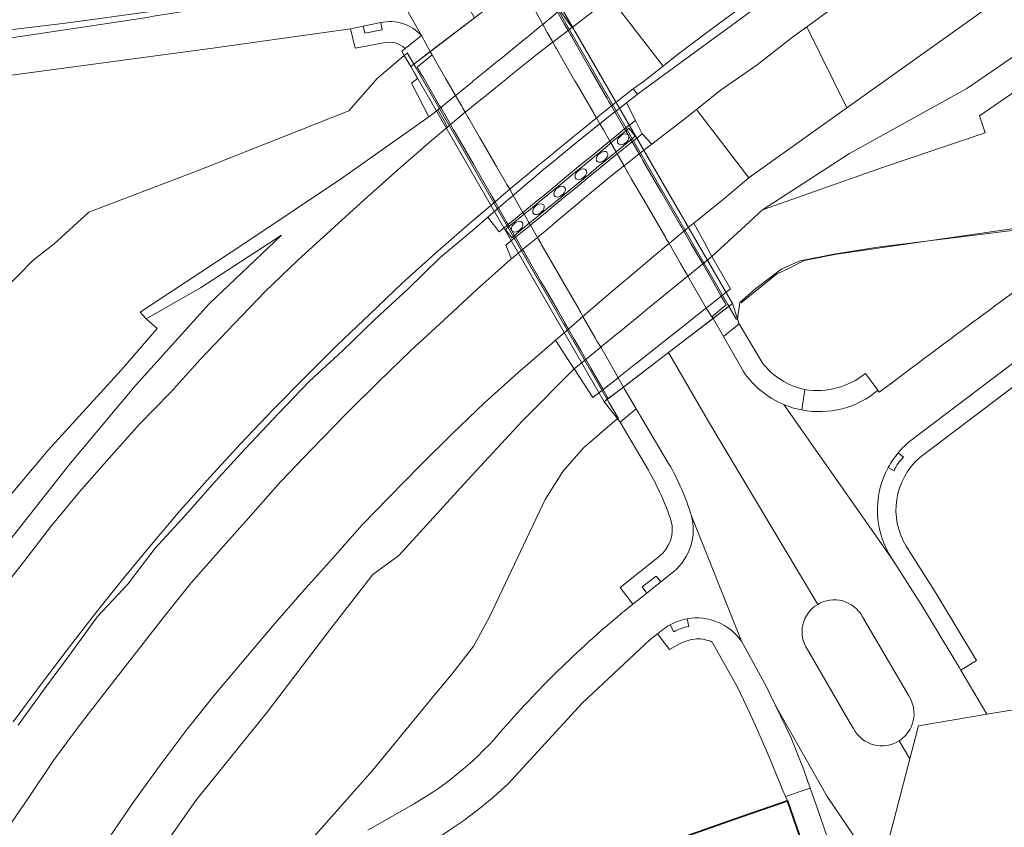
# Model space of a CAD drawing. Header units: metres. Extents: x 197700 to 204338, y 317132 to 325229.
# Tile 99 of 256: x 199415 to 199503, y 317562 to 317634. Entities that reach past the tile are written whole.
import ezdxf

# ---------------------------------------------------------------- set-up
doc = ezdxf.new("R2010")
doc.units = ezdxf.units.M
for name, color, linetype, lineweight in [('B-WE-FV-GELEIDING_WILDRASTER-G', 80, 'Continuous', 18), ('B-WE-IE-TERREINAFSCHEIDING_KUNSTMATIG_HEKWERK-G', 20, 'IE-TERREINAFSCHEIDING-KUNSTMATIG', 18), ('B-WE-KW-KUNSTWERK_DEK-GV', 170, 'Continuous', 18), ('B-WE-KW-KUNSTWERK_PIJLER-GV', 170, 'Continuous', 18), ('B-WE-KW-KUNSTWERK_SLOOF-GV', 170, 'Continuous', 18), ('B-WE-OB-STREKDAM-GV', 7, 'Continuous', 18), ('B-WE-OG-BEBOUWING-GV', 7, 'Continuous', 35), ('B-WE-OG-TERREIN_CULTUURSCHEIDING-GV', 7, 'Continuous', 18), ('B-WE-OG-TERREIN_ERF-GV', 7, 'Continuous', 18), ('B-WE-OG-WATER_GREPPEL-GV', 160, 'Continuous', 18), ('B-WE-OG-WEG-GV', 7, 'Continuous', 18), ('B-WE-VH-ONVERHARD-GV', 252, 'Continuous', 18), ('B-WE-VH-VERHARDING_ASFALT-GV', 252, 'Continuous', 18), ('B-WE-VH-VERHARDING_BETON-GV', 252, 'Continuous', 18), ('B-WE-VH-VERHARDING_GRASBETONSTEEN-GV', 70, 'Continuous', 18), ('B-WE-VH-VERHARDING_OPEN-GV', 252, 'Continuous', 18), ('B-WE-VH-VERHARDING_TEGEL-GV', 252, 'Continuous', 18)]:
    doc.layers.add(name, color=color, linetype=linetype, lineweight=lineweight)
doc.linetypes.add('IE-TERREINAFSCHEIDING-KUNSTMATIG', pattern='A,4,[82,NLCS.SHX,S=0.75,R=90,X=0,Y=0],4,-2', length=10)

msp = doc.modelspace()

# ---------------------------------------------------------------- linework, layer by layer
at = {"layer": 'B-WE-FV-GELEIDING_WILDRASTER-G'}
msp.add_lwpolyline([(199571.055, 317657.413), (199555.525, 317648.974), (199540.825, 317639.876), (199526.027, 317630.358), (199505.161, 317616.087), (199487.698, 317613.561), (199484.806, 317613.001), (199483.529, 317612.355), (199482.342, 317611.784), (199479.206, 317609.224)], dxfattribs=at)
at = {"layer": 'B-WE-IE-TERREINAFSCHEIDING_KUNSTMATIG_HEKWERK-G'}
for points in [[(199575.67, 317659.636), (199568.48, 317656.402), (199560.896, 317651.994), (199555.353, 317648.866), (199550.347, 317646.025), (199542.534, 317640.952), (199535.562, 317636.434), (199528.695, 317631.981), (199517.944, 317624.84), (199505.272, 317615.912), (199491.385, 317614.191), (199487.454, 317613.559), (199484.468, 317612.956), (199482.826, 317612.263), (199480.512, 317610.497), (199479.083, 317609.251), (199478.874, 317607.788)], [(199460.876, 317638.823), (199478.02, 317609.087)], [(199426.812, 317635.203), (199418.988, 317634.157), (199403.852, 317632.33), (199400.375, 317631.209), (199386.62, 317629.837)], [(199449.424, 317631.478), (199449.176, 317631.267)], [(199450.236, 317630.142), (199449.442, 317631.516)], [(199449.176, 317631.267), (199446.76, 317629.212), (199444.24, 317626.322), (199430.802, 317621.019), (199421.058, 317617.312), (199417.965, 317614.472)], [(199467.423, 317600.381), (199450.236, 317630.142)], [(199361.423, 317520.877), (199363.654, 317527.068), (199366.743, 317535.006), (199370.537, 317543.234), (199377.315, 317557.279), (199382.063, 317565.995), (199384.966, 317571.442), (199388.005, 317576.661), (199391.328, 317581.793), (199393.064, 317584.205), (199396.647, 317589.36), (199398.465, 317591.928), (199402.057, 317596.468), (199413.392, 317610.269), (199416.113, 317613.027), (199417.965, 317614.472)], [(199478.02, 317609.087), (199478.795, 317607.743)], [(199478.874, 317607.788), (199478.866, 317607.733)], [(199468.263, 317598.926), (199467.423, 317600.381)], [(199468.133, 317598.876), (199465.142, 317596.316), (199463.295, 317594.214), (199461.723, 317591.692), (199456.791, 317581.299), (199455.381, 317578.654), (199453.451, 317576.168)], [(199453.451, 317576.168), (199451.94, 317574.375)], [(199451.94, 317574.375), (199446.354, 317567.559), (199440.394, 317560.852), (199436.422, 317556.518), (199433.783, 317553.32), (199431.562, 317549.566), (199430.206, 317547.095), (199428.176, 317541.042), (199426.808, 317534.018), (199426.125, 317531.75), (199424.408, 317527.617), (199419.197, 317517.156), (199414.43, 317506.707), (199412.685, 317502.346), (199411.3, 317501.357)]]:
    msp.add_lwpolyline(points, dxfattribs=at)
at = {"layer": 'B-WE-KW-KUNSTWERK_DEK-GV'}
msp.add_lwpolyline([(199467.005, 317600.419), (199478.437, 317609.178), (199461.171, 317639.027), (199449.749, 317630.276)], close=True, dxfattribs=at)
at = {"layer": 'B-WE-KW-KUNSTWERK_PIJLER-GV'}
for points in [[(199468.713, 317624.244), (199468.547, 317624.159), (199468.419, 317624.06), (199468.326, 317623.966), (199468.247, 317623.862), (199468.189, 317623.702), (199468.174, 317623.572), (199468.19, 317623.477), (199468.263, 317623.381), (199468.374, 317623.328), (199468.482, 317623.307), (199468.602, 317623.33), (199468.73, 317623.376), (199468.878, 317623.468), (199469.002, 317623.578), (199469.095, 317623.69), (199469.159, 317623.812), (199469.197, 317623.932), (199469.204, 317624.016), (199469.191, 317624.079), (199469.186, 317624.1), (199469.12, 317624.201), (199469.032, 317624.255), (199468.894, 317624.279)], [(199466.995, 317621.912), (199467.119, 317622.022), (199467.211, 317622.134), (199467.276, 317622.257), (199467.314, 317622.377), (199467.321, 317622.461), (199467.303, 317622.545), (199467.24, 317622.643), (199467.149, 317622.7), (199467.011, 317622.724), (199466.829, 317622.688), (199466.664, 317622.603), (199466.535, 317622.504), (199466.443, 317622.411), (199466.364, 317622.306), (199466.306, 317622.147), (199466.291, 317622.016), (199466.307, 317621.921), (199466.38, 317621.826), (199466.49, 317621.772), (199466.599, 317621.751), (199466.719, 317621.774), (199466.846, 317621.82)], [(199464.475, 317620.754), (199464.417, 317620.594), (199464.403, 317620.464), (199464.418, 317620.369), (199464.491, 317620.273), (199464.602, 317620.22), (199464.71, 317620.199), (199464.831, 317620.222), (199464.958, 317620.268), (199465.106, 317620.36), (199465.23, 317620.47), (199465.323, 317620.582), (199465.388, 317620.704), (199465.425, 317620.824), (199465.433, 317620.908), (199465.415, 317620.992), (199465.351, 317621.091), (199465.261, 317621.147), (199465.123, 317621.171), (199464.941, 317621.136), (199464.776, 317621.051), (199464.647, 317620.952), (199464.554, 317620.858)], [(199463.067, 317618.717), (199463.216, 317618.809), (199463.34, 317618.919), (199463.432, 317619.031), (199463.497, 317619.153), (199463.535, 317619.273), (199463.542, 317619.357), (199463.524, 317619.442), (199463.461, 317619.54), (199463.37, 317619.596), (199463.232, 317619.62), (199463.05, 317619.585), (199462.885, 317619.5), (199462.756, 317619.401), (199462.664, 317619.307), (199462.585, 317619.203), (199462.527, 317619.044), (199462.512, 317618.913), (199462.528, 317618.818), (199462.601, 317618.723), (199462.711, 317618.669), (199462.82, 317618.648), (199462.94, 317618.671)], [(199460.695, 317617.639), (199460.637, 317617.48), (199460.622, 317617.349), (199460.638, 317617.254), (199460.711, 317617.159), (199460.822, 317617.105), (199460.93, 317617.084), (199461.05, 317617.107), (199461.178, 317617.153), (199461.326, 317617.245), (199461.45, 317617.355), (199461.543, 317617.467), (199461.607, 317617.59), (199461.645, 317617.71), (199461.653, 317617.794), (199461.635, 317617.878), (199461.571, 317617.976), (199461.481, 317618.033), (199461.342, 317618.057), (199461.161, 317618.021), (199460.996, 317617.936), (199460.867, 317617.837), (199460.774, 317617.744)], [(199459.094, 317616.372), (199458.965, 317616.273), (199458.872, 317616.179), (199458.793, 317616.074), (199458.735, 317615.915), (199458.721, 317615.785), (199458.736, 317615.69), (199458.809, 317615.594), (199458.92, 317615.541), (199459.028, 317615.52), (199459.149, 317615.543), (199459.276, 317615.588), (199459.424, 317615.68), (199459.548, 317615.79), (199459.641, 317615.903), (199459.706, 317616.025), (199459.743, 317616.145), (199459.751, 317616.229), (199459.733, 317616.313), (199459.669, 317616.412), (199459.579, 317616.468), (199459.441, 317616.492), (199459.259, 317616.457)]]:
    msp.add_lwpolyline(points, close=True, dxfattribs=at)
at = {"layer": 'B-WE-KW-KUNSTWERK_SLOOF-GV'}
for points in [[(199462.554, 317619.338), (199461.411, 317618.394), (199461.372, 317618.362), (199460.241, 317617.428), (199459.928, 317617.175), (199459.856, 317617.117), (199458.53, 317616.045), (199458.188, 317615.768), (199458.75, 317615.019), (199459.001, 317615.226), (199460.318, 317616.315), (199460.391, 317616.375), (199460.953, 317616.84), (199461.835, 317617.562), (199461.874, 317617.594), (199463.274, 317618.741), (199464.052, 317619.38), (199464.337, 317619.614), (199465.592, 317620.645), (199466.531, 317621.42), (199466.571, 317621.454), (199467.905, 317622.556), (199467.995, 317622.629), (199468.056, 317622.679), (199469.378, 317623.759), (199469.758, 317624.07), (199469.199, 317624.796), (199468.912, 317624.558), (199467.599, 317623.474), (199467.534, 317623.421), (199467.195, 317623.141), (199466.115, 317622.248), (199466.075, 317622.215), (199464.883, 317621.23), (199463.877, 317620.412), (199463.591, 317620.18)], [(199468.547, 317624.159), (199468.713, 317624.244), (199468.894, 317624.279), (199469.032, 317624.255), (199469.12, 317624.201), (199469.186, 317624.1), (199469.191, 317624.079), (199469.204, 317624.016), (199469.197, 317623.932), (199469.159, 317623.812), (199469.095, 317623.69), (199469.002, 317623.578), (199468.878, 317623.468), (199468.73, 317623.376), (199468.602, 317623.33), (199468.482, 317623.307), (199468.374, 317623.328), (199468.263, 317623.381), (199468.19, 317623.477), (199468.174, 317623.572), (199468.189, 317623.702), (199468.247, 317623.862), (199468.326, 317623.966), (199468.419, 317624.06)], [(199467.119, 317622.022), (199466.995, 317621.912), (199466.846, 317621.82), (199466.719, 317621.774), (199466.599, 317621.751), (199466.49, 317621.772), (199466.38, 317621.826), (199466.307, 317621.921), (199466.291, 317622.016), (199466.306, 317622.147), (199466.364, 317622.306), (199466.443, 317622.411), (199466.535, 317622.504), (199466.664, 317622.603), (199466.829, 317622.688), (199467.011, 317622.724), (199467.149, 317622.7), (199467.24, 317622.643), (199467.303, 317622.545), (199467.321, 317622.461), (199467.314, 317622.377), (199467.276, 317622.257), (199467.211, 317622.134)], [(199464.417, 317620.594), (199464.475, 317620.754), (199464.554, 317620.858), (199464.647, 317620.952), (199464.776, 317621.051), (199464.941, 317621.136), (199465.123, 317621.171), (199465.261, 317621.147), (199465.351, 317621.091), (199465.415, 317620.992), (199465.433, 317620.908), (199465.425, 317620.824), (199465.388, 317620.704), (199465.323, 317620.582), (199465.23, 317620.47), (199465.106, 317620.36), (199464.958, 317620.268), (199464.831, 317620.222), (199464.71, 317620.199), (199464.602, 317620.22), (199464.491, 317620.273), (199464.418, 317620.369), (199464.403, 317620.464)], [(199463.216, 317618.809), (199463.067, 317618.717), (199462.94, 317618.671), (199462.82, 317618.648), (199462.711, 317618.669), (199462.601, 317618.723), (199462.528, 317618.818), (199462.512, 317618.913), (199462.527, 317619.044), (199462.585, 317619.203), (199462.664, 317619.307), (199462.756, 317619.401), (199462.885, 317619.5), (199463.05, 317619.585), (199463.232, 317619.62), (199463.37, 317619.596), (199463.461, 317619.54), (199463.524, 317619.442), (199463.542, 317619.357), (199463.535, 317619.273), (199463.497, 317619.153), (199463.432, 317619.031), (199463.34, 317618.919)], [(199460.637, 317617.48), (199460.695, 317617.639), (199460.774, 317617.744), (199460.867, 317617.837), (199460.996, 317617.936), (199461.161, 317618.021), (199461.342, 317618.057), (199461.481, 317618.033), (199461.571, 317617.976), (199461.635, 317617.878), (199461.653, 317617.794), (199461.645, 317617.71), (199461.607, 317617.59), (199461.543, 317617.467), (199461.45, 317617.355), (199461.326, 317617.245), (199461.178, 317617.153), (199461.05, 317617.107), (199460.93, 317617.084), (199460.822, 317617.105), (199460.711, 317617.159), (199460.638, 317617.254), (199460.622, 317617.349)], [(199458.965, 317616.273), (199459.094, 317616.372), (199459.259, 317616.457), (199459.441, 317616.492), (199459.579, 317616.468), (199459.669, 317616.412), (199459.733, 317616.313), (199459.751, 317616.229), (199459.743, 317616.145), (199459.706, 317616.025), (199459.641, 317615.903), (199459.548, 317615.79), (199459.424, 317615.68), (199459.276, 317615.588), (199459.149, 317615.543), (199459.028, 317615.52), (199458.92, 317615.541), (199458.809, 317615.594), (199458.736, 317615.69), (199458.721, 317615.785), (199458.735, 317615.915), (199458.793, 317616.074), (199458.872, 317616.179)]]:
    msp.add_lwpolyline(points, close=True, dxfattribs=at)
at = {"layer": 'B-WE-OB-STREKDAM-GV'}
msp.add_lwpolyline([(199455.422, 317634.623), (199451.493, 317631.612), (199449.749, 317630.276), (199450.361, 317629.217), (199449.827, 317628.793), (199451.376, 317625.79), (199451.831, 317626.143), (199452.182, 317626.429), (199452.422, 317626.625), (199453.747, 317627.705), (199453.818, 317627.763), (199454.156, 317628.038), (199455.262, 317628.931), (199455.301, 317628.963), (199456.49, 317629.923), (199457.494, 317630.746), (199457.781, 317630.981), (199458.81, 317631.825), (199459.995, 317632.789), (199460.034, 317632.821), (199461.138, 317633.718), (199461.433, 317633.962), (199461.513, 317634.028), (199462.832, 317635.117)], dxfattribs=at)
msp.add_lwpolyline([(199478.255, 317610.475), (199476.59, 317613.369), (199475.774, 317612.702), (199474.448, 317611.618), (199474.369, 317611.553), (199472.929, 317610.375), (199472.89, 317610.343), (199470.711, 317608.562), (199470.427, 317608.33), (199468.258, 317606.557), (199468.219, 317606.524), (199466.754, 317605.327), (199466.681, 317605.267), (199465.361, 317604.188), (199464.318, 317603.335), (199465.985, 317600.779), (199466.897, 317601.5), (199468.234, 317602.557), (199468.303, 317602.611), (199469.798, 317603.792), (199469.837, 317603.824), (199472.027, 317605.554), (199472.319, 317605.785), (199474.513, 317607.519), (199474.553, 317607.55), (199476.006, 317608.698), (199476.08, 317608.757), (199477.429, 317609.823), (199478.244, 317610.466)], close=True, dxfattribs=at)
at = {"layer": 'B-WE-OG-BEBOUWING-GV'}
msp.add_lwpolyline([(199475.916, 317547.502), (199487.959, 317551.492), (199483.324, 317564.871), (199478.599, 317563.234), (199463.266, 317557.83), (199464.243, 317554.508), (199470.041, 317556.369), (199470.801, 317554.328), (199469.544, 317553.908), (199470.473, 317551.059), (199443.834, 317541.996), (199445.469, 317537.276), (199469.857, 317545.543), (199475.887, 317547.587)], close=True, dxfattribs=at)
at = {"layer": 'B-WE-OG-TERREIN_CULTUURSCHEIDING-GV'}
for points in [[(199575.67, 317659.636), (199568.48, 317656.402), (199560.896, 317651.994), (199555.353, 317648.866), (199550.347, 317646.025), (199542.534, 317640.952), (199535.562, 317636.434), (199528.695, 317631.981), (199517.944, 317624.84), (199505.272, 317615.912), (199491.385, 317614.191), (199487.454, 317613.559), (199484.468, 317612.956), (199482.826, 317612.263), (199480.512, 317610.497), (199479.083, 317609.251), (199478.874, 317607.788), (199479.012, 317607.349), (199481.077, 317603.906)], [(199447.325, 317632.379), (199444.806, 317631.917), (199444.386, 317633.648), (199432.321, 317631.945), (199402.637, 317627.97), (199393.315, 317626.703), (199381.559, 317624.814), (199363.434, 317621.332), (199360.716, 317620.687)], [(199377.315, 317557.279), (199382.063, 317565.995), (199384.966, 317571.442), (199388.005, 317576.661), (199391.328, 317581.793), (199393.064, 317584.205), (199396.647, 317589.36), (199398.465, 317591.928), (199402.057, 317596.468), (199413.392, 317610.269), (199416.113, 317613.027), (199417.965, 317614.472), (199421.058, 317617.312), (199430.802, 317621.019), (199444.24, 317626.322), (199446.76, 317629.212), (199449.176, 317631.267), (199449.144, 317631.322), (199448.958, 317631.644), (199449.265, 317631.891)], [(199490.286, 317602.929), (199491.391, 317601.433), (199491.51, 317601.272), (199492.488, 317601.994)], [(199470.931, 317594.305), (199468.411, 317598.603), (199468.213, 317598.877), (199468.181, 317598.917), (199468.133, 317598.876), (199465.142, 317596.316), (199463.295, 317594.214), (199461.723, 317591.692), (199456.791, 317581.299), (199455.381, 317578.654), (199453.451, 317576.168), (199451.94, 317574.375), (199446.354, 317567.559), (199440.394, 317560.852)], [(199468.887, 317581.837), (199469.559, 317582.375), (199468.43, 317583.866), (199471.911, 317586.665)], [(199473.754, 317578.87), (199472.809, 317578.332), (199471.732, 317579.734), (199471.084, 317579.242), (199465.038, 317573.548), (199458.417, 317566.351)], [(199478.873, 317574.986), (199476.621, 317578.996)], [(199478.599, 317563.234), (199483.324, 317564.871), (199483.158, 317565.233), (199482.908, 317565.78)], [(199445.929, 317562.246), (199450.062, 317564.602)], [(199433.087, 317539.349), (199431.686, 317532.621), (199434.831, 317533.683), (199445.469, 317537.276), (199443.834, 317541.996), (199441.05, 317550.032), (199463.266, 317557.83), (199478.599, 317563.234)]]:
    msp.add_lwpolyline(points, dxfattribs=at)
for points in [[(199449.265, 317631.891, 0.258486), (199447.325, 317632.379)], [(199492.488, 317601.994, -0.002826), (199508.225, 317613.675)], [(199481.077, 317603.906, 0.182612), (199484.882, 317601.507)], [(199484.882, 317601.507, 0.209917), (199490.286, 317602.929)], [(199472.961, 317589.782, 0.051899), (199470.931, 317594.305)], [(199471.911, 317586.665, 0.298913), (199472.961, 317589.782)], [(199457.975, 317571.247, -0.042325), (199468.887, 317581.837)], [(199475.23, 317579.293, 0.085438), (199473.754, 317578.87)], [(199476.621, 317578.996, 0.119961), (199475.23, 317579.293)], [(199482.908, 317565.78, 0.018822), (199478.873, 317574.986)], [(199450.062, 317564.602, 0.087518), (199457.975, 317571.247)], [(199458.417, 317566.351, -0.063016), (199450.159, 317560.405)]]:
    msp.add_lwpolyline(points, format="xyb", dxfattribs=at)
at = {"layer": 'B-WE-OG-TERREIN_ERF-GV'}
for points in [[(199399.691, 317630.664), (199426.261, 317634.664)], [(199533.972, 317624.843), (199495.124, 317595.442)], [(199493.913, 317587.539), (199496.593, 317583.334), (199500.182, 317577.372), (199498.776, 317576.511), (199501.103, 317572.565), (199503.66, 317573), (199514.52, 317573.397), (199531.063, 317574.256), (199552.999, 317575.664), (199570.882, 317577.652), (199582.444, 317578.768), (199631.063, 317584.228), (199641.315, 317586.829), (199675.307, 317585.828), (199682.48, 317585.586), (199689.511, 317586.126), (199709.303, 317587.705), (199724.359, 317597.075), (199737.748, 317600.463), (199755.789, 317610.527), (199760.405, 317615.854), (199766.811, 317621.238)]]:
    msp.add_lwpolyline(points, dxfattribs=at)
msp.add_lwpolyline([(199495.124, 317595.442, 0.367009), (199493.913, 317587.539)], format="xyb", dxfattribs=at)
msp.add_lwpolyline([(199475.188, 317516.848), (199481.317, 317519.215), (199481.43, 317519.68), (199488.69, 317547.401), (199488.821, 317547.903), (199490.028, 317552.509), (199485.931, 317564.322), (199485.363, 317565.975), (199483.158, 317565.233), (199483.324, 317564.871), (199487.959, 317551.492), (199488.446, 317550.088), (199487.87, 317549.888), (199488.564, 317547.885), (199487.694, 317545.996), (199485.851, 317545.358), (199486.045, 317544.801), (199486.284, 317544.103), (199483.06, 317543), (199484.516, 317538.878), (199473.442, 317534.966), (199472.091, 317538.954), (199463.889, 317536.151)], close=True, dxfattribs=at)
at = {"layer": 'B-WE-OG-WATER_GREPPEL-GV'}
for points in [[(199574.456, 317673.514), (199564.418, 317668.208), (199554.266, 317662.906), (199543.072, 317656.477), (199533.441, 317650.779), (199524.879, 317645.583), (199515.299, 317639.497), (199504.865, 317632.129), (199499.301, 317628.311), (199488.857, 317622.533), (199481.104, 317617.509), (199491.872, 317621.326), (199500.947, 317624.368), (199500.43, 317625.877), (199506.139, 317629.796), (199516.839, 317637.231), (199526.088, 317643.148), (199534.406, 317648.166), (199544.191, 317654.194), (199555.358, 317660.554), (199565.091, 317665.821), (199565.177, 317665.849), (199565.413, 317665.924), (199575.588, 317670.999)], [(199395.566, 317561.599), (199400.443, 317569.002), (199406.525, 317578.157), (199412.567, 317586.284), (199419.29, 317594.772), (199425.236, 317601.849), (199431.781, 317609.14), (199438.232, 317615.242), (199431.008, 317610.56), (199426.176, 317607.81), (199427.149, 317606.927), (199423.937, 317603.243), (199417.448, 317596.092), (199410.56, 317587.923), (199404.392, 317579.758), (199397.806, 317570.202), (199397.623, 317569.937), (199393.296, 317563.133), (199387.289, 317552.883)]]:
    msp.add_lwpolyline(points, dxfattribs=at)
at = {"layer": 'B-WE-OG-WEG-GV'}
msp.add_lwpolyline([(199412.744, 317582.991), (199415.231, 317586.125), (199417.678, 317589.289), (199420.244, 317592.38), (199422.884, 317595.385), (199425.541, 317598.376), (199428.334, 317601.253), (199431.028, 317604.21), (199434.005, 317607.353), (199436.78, 317610.239), (199439.665, 317613.01), (199442.626, 317615.702), (199445.605, 317618.4), (199448.591, 317621.065), (199451.612, 317623.688), (199453.035, 317624.883), (199452.731, 317625.433), (199452.182, 317626.429), (199451.831, 317626.143), (199451.376, 317625.79), (199443.596, 317620.312), (199435.162, 317614.671), (199425.646, 317608.39), (199426.176, 317607.81), (199431.008, 317610.56), (199438.232, 317615.242), (199431.781, 317609.14), (199425.236, 317601.849), (199419.29, 317594.772), (199412.567, 317586.284)], dxfattribs=at)
at = {"layer": 'B-WE-VH-ONVERHARD-GV'}
for points in [[(199507.305, 317669.685), (199498.182, 317664.694), (199486.733, 317656.793), (199483.51, 317654.315), (199479.248, 317650.61), (199476.895, 317648.879), (199478.746, 317652.879), (199482.571, 317658.625), (199475.087, 317648.644), (199472.794, 317646.315), (199467.824, 317639.696), (199463.932, 317636.021), (199463.451, 317635.628), (199463.028, 317635.279), (199463.737, 317634.318), (199464.14, 317633.772), (199467.261, 317636.168), (199467.565, 317636.394), (199467.902, 317636.643), (199479.584, 317644.965), (199494.52, 317655.606), (199502.784, 317661.154)], [(199507.086, 317654.471), (199499.196, 317649.199), (199469.959, 317627.814), (199469.796, 317627.66), (199468.988, 317627.043), (199469.77, 317625.473), (199470.365, 317624.288), (199471.245, 317623.374), (199474.206, 317625.637), (199475.215, 317626.446), (199475.36, 317626.562), (199477.339, 317628.148), (199480.617, 317630.445), (199483.774, 317632.902), (199485.061, 317633.83), (199487.026, 317635.247), (199490.261, 317637.601), (199493.581, 317639.833), (199496.783, 317642.233), (199500.197, 317644.342), (199503.533, 317646.549)], [(199510.884, 317642.485), (199488.617, 317626.599), (199479.923, 317620.396), (199479.889, 317620.368), (199477.614, 317618.472), (199474.988, 317616.338), (199475.949, 317614.557), (199476.59, 317613.369), (199481.104, 317617.509), (199488.857, 317622.533), (199499.301, 317628.311), (199504.865, 317632.129)], [(199410.56, 317587.923), (199417.448, 317596.092), (199423.937, 317603.243), (199427.149, 317606.927), (199426.176, 317607.81), (199425.646, 317608.39), (199435.162, 317614.671), (199443.596, 317620.312), (199451.376, 317625.79), (199449.827, 317628.793), (199450.361, 317629.217), (199449.749, 317630.276), (199449.176, 317631.267), (199446.76, 317629.212), (199444.24, 317626.322), (199430.802, 317621.019), (199421.058, 317617.312), (199417.965, 317614.472), (199416.113, 317613.027), (199413.392, 317610.269)], [(199506.139, 317629.796), (199500.43, 317625.877), (199500.947, 317624.368), (199491.872, 317621.326), (199481.104, 317617.509), (199476.59, 317613.369), (199478.255, 317610.475), (199478.244, 317610.466), (199477.429, 317609.823), (199476.08, 317608.757), (199476.006, 317608.698), (199474.553, 317607.55), (199474.513, 317607.519), (199472.319, 317605.785), (199472.027, 317605.554), (199469.837, 317603.824), (199469.798, 317603.792), (199468.303, 317602.611), (199468.234, 317602.557), (199466.897, 317601.5), (199465.985, 317600.779), (199464.318, 317603.335), (199459.671, 317598.685), (199454.84, 317593.472), (199448.701, 317586.723), (199446.391, 317585.034), (199442.634, 317580.226), (199436.968, 317572.767), (199430.607, 317564.879), (199424.886, 317556.746)], [(199413.431, 317561.826), (199415.697, 317565.123), (199417.932, 317568.441), (199420.29, 317571.673), (199422.753, 317574.831), (199427.683, 317581.156), (199430.194, 317584.269), (199432.841, 317587.294), (199435.49, 317590.291), (199438.153, 317593.276), (199440.917, 317596.171), (199444.04, 317599.374), (199446.888, 317602.183), (199449.775, 317604.971), (199452.715, 317607.683), (199455.646, 317610.405), (199458.647, 317613.076), (199458.738, 317613.152), (199458.23, 317614.365), (199458.749, 317614.798), (199459.089, 317615.073), (199460.414, 317616.148), (199460.488, 317616.209), (199461.079, 317616.688), (199461.932, 317617.393), (199461.971, 317617.425), (199463.392, 317618.599), (199464.144, 317619.221), (199464.429, 317619.456), (199465.704, 317620.51), (199466.621, 317621.264), (199466.661, 317621.297), (199468.02, 317622.416), (199468.087, 317622.47), (199468.148, 317622.518), (199469.481, 317623.582), (199470.365, 317624.288), (199469.77, 317625.473), (199469.395, 317625.189), (199468.818, 317624.719), (199467.501, 317623.644), (199467.435, 317623.591), (199467.07, 317623.293), (199466.011, 317622.427), (199465.971, 317622.395), (199464.748, 317621.394), (199463.774, 317620.591), (199463.489, 317620.357), (199462.433, 317619.486), (199461.311, 317618.566), (199461.272, 317618.533), (199460.114, 317617.582), (199459.828, 317617.347), (199459.757, 317617.289), (199458.438, 317616.206), (199457.796, 317615.678), (199457.641, 317615.549), (199456.611, 317616.846), (199455.425, 317615.825), (199452.352, 317613.251), (199449.489, 317610.459), (199446.565, 317607.728), (199443.675, 317604.963), (199440.743, 317602.241), (199437.962, 317599.361), (199435.018, 317596.259), (199432.325, 317593.301), (199429.676, 317590.303), (199426.97, 317587.358), (199424.531, 317584.168), (199421.851, 317581.272), (199419.483, 317578.049), (199417.105, 317574.833), (199414.76, 317571.591)], [(199440.394, 317560.852), (199446.354, 317567.559), (199451.94, 317574.375), (199453.451, 317576.168), (199455.381, 317578.654), (199456.791, 317581.299), (199461.723, 317591.692), (199463.295, 317594.214), (199465.142, 317596.316), (199468.133, 317598.876), (199468.181, 317598.917), (199467.005, 317600.419), (199467.358, 317600.69), (199468.708, 317601.724), (199472.721, 317604.799), (199476.693, 317607.842), (199478.437, 317609.178), (199478.874, 317607.788), (199479.083, 317609.251), (199480.512, 317610.497), (199482.826, 317612.263), (199484.468, 317612.956), (199487.454, 317613.559), (199491.385, 317614.191), (199505.272, 317615.912)], [(199424.886, 317556.746), (199430.607, 317564.879), (199436.968, 317572.767), (199442.634, 317580.226), (199446.391, 317585.034), (199448.701, 317586.723), (199454.84, 317593.472), (199459.671, 317598.685), (199464.318, 317603.335), (199463.854, 317604.048), (199462.651, 317605.898), (199462.317, 317605.609), (199459.285, 317602.999), (199456.333, 317600.319), (199453.447, 317597.549), (199450.603, 317594.736), (199447.795, 317591.887), (199445.429, 317589.442), (199442.785, 317586.439), (199440.097, 317583.477), (199437.467, 317580.462), (199434.896, 317577.432), (199432.33, 317574.36), (199429.839, 317571.23), (199427.423, 317568.041), (199425.08, 317564.797), (199422.837, 317561.52)]]:
    msp.add_lwpolyline(points, dxfattribs=at)
msp.add_lwpolyline([(199461.411, 317618.394), (199462.554, 317619.338), (199463.591, 317620.18), (199463.877, 317620.412), (199464.883, 317621.23), (199466.075, 317622.215), (199466.115, 317622.248), (199467.195, 317623.141), (199467.534, 317623.421), (199467.599, 317623.474), (199468.912, 317624.558), (199469.199, 317624.796), (199469.758, 317624.07), (199469.378, 317623.759), (199468.056, 317622.679), (199467.995, 317622.629), (199467.905, 317622.556), (199466.571, 317621.454), (199466.531, 317621.42), (199465.592, 317620.645), (199464.337, 317619.614), (199464.052, 317619.38), (199463.274, 317618.741), (199461.874, 317617.594), (199461.835, 317617.562), (199460.953, 317616.84), (199460.391, 317616.375), (199460.318, 317616.315), (199459.001, 317615.226), (199458.75, 317615.019), (199458.188, 317615.768), (199458.53, 317616.045), (199459.856, 317617.117), (199459.928, 317617.175), (199460.241, 317617.428), (199461.372, 317618.362)], close=True, dxfattribs=at)
at = {"layer": 'B-WE-VH-VERHARDING_ASFALT-GV'}
for points in [[(199444.088, 317645.947), (199444.365, 317644.202), (199450.699, 317633.045), (199451.493, 317631.612), (199455.422, 317634.623), (199452.741, 317639.368), (199444.2, 317654.823), (199442.816, 317657.774), (199438.705, 317666.515), (199431.381, 317681.433)], [(199506.899, 317654.802), (199499.001, 317649.575), (199496.38, 317647.738), (199493.1, 317645.449), (199489.824, 317643.153), (199486.547, 317640.858), (199483.297, 317638.526), (199482.894, 317638.235), (199480.056, 317636.182), (199476.826, 317633.819), (199473.628, 317631.414), (199472.454, 317630.49), (199472.237, 317630.319), (199470.485, 317628.94), (199469.568, 317628.306), (199469.959, 317627.814), (199499.196, 317649.199), (199507.086, 317654.471)], [(199450.699, 317633.045), (199444.365, 317644.202)], [(199440.643, 317638.757), (199439.758, 317638.634), (199439.997, 317636.86), (199426.84, 317634.757), (199426.261, 317634.664), (199399.691, 317630.664), (199386.018, 317628.737)], [(199455.422, 317634.623), (199451.493, 317631.612), (199451.665, 317631.311), (199452.08, 317630.585), (199452.894, 317629.181), (199453.747, 317627.705), (199454.304, 317626.741), (199454.395, 317626.584), (199454.611, 317626.208), (199454.887, 317625.731), (199454.937, 317625.643), (199455.894, 317623.985), (199456.634, 317622.705), (199457.395, 317621.388), (199458.33, 317619.767), (199458.38, 317619.679), (199458.573, 317619.345), (199458.886, 317618.801), (199458.893, 317618.789), (199459.757, 317617.289), (199459.856, 317617.117), (199460.318, 317616.315), (199460.39, 317616.189), (199460.414, 317616.148), (199461.04, 317615.056), (199461.337, 317614.54), (199461.391, 317614.445), (199461.883, 317613.587), (199463.062, 317611.55), (199463.386, 317610.99), (199464.755, 317608.63), (199464.806, 317608.542), (199464.891, 317608.395), (199465.105, 317608.02), (199466.193, 317606.117), (199466.38, 317605.791), (199466.681, 317605.267), (199467.874, 317603.19), (199468.234, 317602.557), (199468.708, 317601.724), (199472.721, 317604.799), (199476.693, 317607.842), (199476.59, 317607.995), (199476.08, 317608.757), (199474.448, 317611.618), (199474.422, 317611.663), (199473.807, 317612.726), (199472.774, 317614.511), (199472.493, 317614.997), (199472.445, 317615.081), (199470.764, 317617.985), (199469.413, 317620.318), (199469.112, 317620.843), (199469.056, 317620.941), (199468.77, 317621.437), (199468.148, 317622.518), (199468.056, 317622.679), (199467.599, 317623.474), (199467.501, 317623.644), (199466.921, 317624.653), (199466.608, 317625.189), (199466.311, 317625.699), (199466.107, 317626.048), (199466.059, 317626.131), (199464.401, 317628.972), (199464.39, 317628.991), (199462.718, 317631.919), (199462.665, 317632.013), (199462.412, 317632.456), (199462.086, 317633.027), (199461.922, 317633.314), (199461.513, 317634.028), (199459.493, 317637.742)], [(199467.261, 317636.168), (199464.14, 317633.772), (199464.076, 317633.723), (199463.771, 317633.491), (199462.412, 317632.456), (199462.342, 317632.402), (199460.903, 317631.307), (199460.891, 317631.298), (199460.864, 317631.276), (199458.649, 317629.472), (199458.363, 317629.239), (199457.789, 317628.772), (199456.168, 317627.465), (199456.129, 317627.433), (199454.685, 317626.27), (199454.675, 317626.261), (199454.611, 317626.208), (199453.301, 317625.107), (199453.035, 317624.883), (199451.612, 317623.688), (199448.591, 317621.065), (199445.605, 317618.4), (199442.626, 317615.702), (199439.665, 317613.01), (199436.78, 317610.239), (199434.005, 317607.353), (199431.028, 317604.21), (199428.334, 317601.253), (199425.541, 317598.376), (199422.884, 317595.385), (199420.244, 317592.38), (199417.678, 317589.289), (199415.231, 317586.125), (199412.744, 317582.991)], [(199414.335, 317571.906), (199416.718, 317575.119), (199419.126, 317578.313), (199421.586, 317581.469), (199424.077, 317584.581), (199426.623, 317587.673), (199429.209, 317590.728), (199431.869, 317593.716), (199434.585, 317596.653), (199437.56, 317599.784), (199440.371, 317602.633), (199443.211, 317605.451), (199446.095, 317608.224), (199448.995, 317610.979), (199451.963, 317613.661), (199454.986, 317616.286), (199457.264, 317618.236), (199458.032, 317618.893), (199458.573, 317619.345), (199458.641, 317619.401), (199460.116, 317620.632), (199461.104, 317621.456), (199462.294, 317622.428), (199462.578, 317622.66), (199464.202, 317623.987), (199464.785, 317624.46), (199466.244, 317625.644), (199466.311, 317625.699), (199467.308, 317626.508), (199467.638, 317626.771), (199469.568, 317628.306), (199470.485, 317628.94), (199472.237, 317630.319), (199467.565, 317636.394)], [(199252.792, 317593.989), (199294.651, 317604.843), (199317.706, 317610.418), (199330.939, 317613.618), (199349.086, 317617.926), (199360.716, 317620.687), (199363.434, 317621.332), (199381.559, 317624.814), (199393.315, 317626.703), (199402.637, 317627.97), (199432.321, 317631.945), (199444.386, 317633.648), (199445.521, 317633.879), (199447.079, 317634.197)], [(199422.837, 317561.52), (199425.08, 317564.797), (199427.423, 317568.041), (199429.839, 317571.23), (199432.33, 317574.36), (199434.896, 317577.432), (199437.467, 317580.462), (199440.097, 317583.477), (199442.785, 317586.439), (199445.429, 317589.442), (199447.795, 317591.887), (199450.603, 317594.736), (199453.447, 317597.549), (199456.333, 317600.319), (199459.285, 317602.999), (199462.317, 317605.609), (199462.651, 317605.898), (199463.804, 317606.895), (199465.105, 317608.02), (199465.174, 317608.08), (199465.343, 317608.226), (199466.609, 317609.31), (199466.647, 317609.343), (199468.381, 317610.827), (199468.789, 317611.171), (199469.07, 317611.407), (199471.231, 317613.23), (199471.27, 317613.263), (199471.439, 317613.405), (199472.704, 317614.453), (199472.774, 317614.511), (199474.096, 317615.607), (199474.52, 317615.958), (199474.988, 317616.338), (199477.614, 317618.472), (199479.889, 317620.368), (199475.215, 317626.446), (199474.206, 317625.637), (199471.245, 317623.374), (199471.03, 317623.209), (199470.116, 317622.492), (199468.77, 317621.437), (199468.714, 317621.392), (199467.881, 317620.739), (199467.269, 317620.236), (199467.229, 317620.203), (199465.037, 317618.4), (199464.792, 317618.199), (199464.753, 317618.166), (199462.593, 317616.351), (199462.554, 317616.318), (199461.729, 317615.626), (199461.119, 317615.121), (199461.04, 317615.056), (199459.724, 317613.967), (199458.738, 317613.152), (199458.647, 317613.076), (199455.646, 317610.405), (199452.715, 317607.683), (199449.775, 317604.971), (199446.888, 317602.183), (199444.04, 317599.374), (199440.917, 317596.171), (199438.153, 317593.276), (199435.49, 317590.291), (199432.841, 317587.294), (199430.194, 317584.269), (199427.683, 317581.156), (199422.753, 317574.831), (199420.29, 317571.673), (199417.932, 317568.441), (199415.697, 317565.123), (199413.431, 317561.826)], [(199494.329, 317596.967), (199531.407, 317625.029)], [(199479.399, 317603.124), (199477.614, 317606.24), (199476.693, 317607.842), (199472.721, 317604.799), (199476.28, 317598.644), (199486.019, 317582.364)], [(199486.019, 317582.364), (199476.28, 317598.644), (199472.721, 317604.799), (199468.708, 317601.724), (199468.785, 317601.594), (199469.856, 317599.781), (199472.736, 317594.913)], [(199492.488, 317601.994), (199491.51, 317601.272), (199491.391, 317601.433)], [(199482.993, 317600.171), (199492.686, 317586.364)], [(199500.943, 317572.538), (199501.103, 317572.565), (199498.776, 317576.511), (199498.66, 317576.707), (199495.31, 317582.266), (199492.686, 317586.364), (199482.993, 317600.171)], [(199479.218, 317579.087), (199474.754, 317590.303)], [(199474.754, 317590.303), (199479.218, 317579.087), (199481.422, 317575.085), (199482.263, 317573.339)], [(199473.215, 317585.304), (199472.046, 317584.368), (199470.805, 317583.373), (199469.559, 317582.375), (199468.887, 317581.837)], [(199490.002, 317581.257), (199494.13, 317574.204)], [(199458.417, 317566.351), (199465.038, 317573.548), (199471.084, 317579.242), (199471.732, 317579.734), (199472.201, 317580.091)], [(199489.217, 317571.297), (199488.922, 317571.78), (199488.695, 317572.143), (199485.104, 317578.333)], [(199482.263, 317573.339), (199486.852, 317565.234), (199491.552, 317558.328), (199494.246, 317568.613), (199493.289, 317570.212)], [(199493.289, 317570.212), (199494.246, 317568.613), (199494.956, 317571.324), (199495.01, 317571.53), (199500.943, 317572.538)], [(199450.062, 317564.602), (199445.929, 317562.246)]]:
    msp.add_lwpolyline(points, dxfattribs=at)
for points in [[(199503.533, 317646.549), (199500.197, 317644.342), (199496.783, 317642.233), (199493.581, 317639.833), (199490.261, 317637.601), (199487.026, 317635.247), (199485.061, 317633.83), (199488.617, 317626.599), (199510.884, 317642.485), (199521.745, 317649.514), (199532.612, 317656.203), (199543.796, 317662.792), (199555.387, 317669.143), (199562.71, 317673.013), (199559.219, 317679.682), (199551.836, 317675.774), (199540.199, 317669.321), (199528.89, 317662.686), (199517.678, 317655.781), (199506.817, 317648.769)], [(199473.628, 317631.414), (199476.826, 317633.819), (199480.056, 317636.182), (199482.894, 317638.235), (199479.584, 317644.965), (199467.902, 317636.643), (199467.565, 317636.394), (199472.237, 317630.319), (199472.454, 317630.49)], [(199483.774, 317632.902), (199480.617, 317630.445), (199477.339, 317628.148), (199475.36, 317626.562), (199475.215, 317626.446), (199479.889, 317620.368), (199479.923, 317620.396), (199488.617, 317626.599), (199485.061, 317633.83)]]:
    msp.add_lwpolyline(points, close=True, dxfattribs=at)
for points in [[(199447.079, 317634.197, -0.268745), (199450.699, 317633.045)], [(199508.225, 317613.675, 0.002826), (199492.488, 317601.994)], [(199482.993, 317600.171, -0.145618), (199479.399, 317603.124)], [(199491.391, 317601.433, -0.226153), (199484.597, 317599.682)], [(199484.597, 317599.682, -0.051519), (199482.993, 317600.171)], [(199493.188, 317595.853, -0.050954), (199494.329, 317596.967)], [(199492.311, 317594.567, -0.049702), (199493.188, 317595.853)], [(199472.736, 317594.913, -0.028567), (199473.876, 317592.666)], [(199492.686, 317586.364, -0.279765), (199492.311, 317594.567)], [(199473.876, 317592.666, -0.028464), (199474.754, 317590.303)], [(199474.754, 317590.303, -0.292692), (199473.215, 317585.304)], [(199485.104, 317578.333, -0.428375), (199486.019, 317582.364)], [(199486.019, 317582.364, -0.42835), (199490.002, 317581.257)], [(199468.887, 317581.837, 0.042325), (199457.975, 317571.247)], [(199472.201, 317580.091, -0.041304), (199472.876, 317580.544)], [(199472.876, 317580.544, -0.083132), (199474.385, 317581.08)], [(199474.385, 317581.08, -0.291743), (199479.218, 317579.087)], [(199494.13, 317574.204, -0.259585), (199494.351, 317571.434)], [(199457.975, 317571.247, -0.087518), (199450.062, 317564.602)], [(199493.289, 317570.212, -0.440126), (199489.217, 317571.297)], [(199494.351, 317571.434, -0.145019), (199493.289, 317570.212)], [(199450.159, 317560.405, 0.063016), (199458.417, 317566.351)]]:
    msp.add_lwpolyline(points, format="xyb", dxfattribs=at)
at = {"layer": 'B-WE-VH-VERHARDING_BETON-GV'}
for points in [[(199459.493, 317637.742), (199461.513, 317634.028), (199461.922, 317633.314), (199462.086, 317633.027), (199462.412, 317632.456), (199462.665, 317632.013), (199462.718, 317631.919), (199464.39, 317628.991), (199464.401, 317628.972), (199466.059, 317626.131), (199466.107, 317626.048), (199466.311, 317625.699), (199466.608, 317625.189), (199466.921, 317624.653), (199467.501, 317623.644), (199467.599, 317623.474), (199468.056, 317622.679), (199468.148, 317622.518), (199468.77, 317621.437), (199469.056, 317620.941), (199469.112, 317620.843), (199469.413, 317620.318), (199470.764, 317617.985), (199472.445, 317615.081), (199472.493, 317614.997), (199472.774, 317614.511), (199473.807, 317612.726), (199474.422, 317611.663), (199474.448, 317611.618), (199476.08, 317608.757), (199476.59, 317607.995), (199477.875, 317609.048), (199477.753, 317609.26), (199477.429, 317609.823), (199476.258, 317611.862), (199475.774, 317612.702), (199475.115, 317613.846), (199474.76, 317614.461), (199474.096, 317615.607), (199473.818, 317616.088), (199473.772, 317616.167), (199472.096, 317619.059), (199471.752, 317619.652), (199470.447, 317621.92), (199470.393, 317622.015), (199470.256, 317622.252), (199470.116, 317622.492), (199469.481, 317623.582), (199469.378, 317623.759), (199469.191, 317624.079), (199469.12, 317624.201), (199468.912, 317624.558), (199468.818, 317624.719), (199468.745, 317624.844), (199467.937, 317626.25), (199467.638, 317626.771), (199467.438, 317627.119), (199467.392, 317627.199), (199467.251, 317627.445), (199465.747, 317630.041), (199465.737, 317630.058), (199464.26, 317632.647), (199464.07, 317632.975), (199464.014, 317633.071), (199463.771, 317633.491), (199463.431, 317634.08), (199462.832, 317635.117)], [(199462.832, 317635.117), (199463.431, 317634.08), (199463.771, 317633.491), (199464.014, 317633.071), (199464.07, 317632.975), (199464.26, 317632.647), (199465.737, 317630.058), (199465.747, 317630.041), (199467.251, 317627.445), (199467.392, 317627.199), (199467.438, 317627.119), (199467.638, 317626.771), (199467.937, 317626.25), (199468.745, 317624.844), (199468.818, 317624.719), (199468.912, 317624.558), (199469.12, 317624.201), (199469.191, 317624.079), (199469.378, 317623.759), (199469.481, 317623.582), (199470.116, 317622.492), (199470.256, 317622.252), (199470.393, 317622.015), (199470.447, 317621.92), (199471.752, 317619.652), (199472.096, 317619.059), (199473.772, 317616.167), (199473.818, 317616.088), (199474.096, 317615.607), (199474.76, 317614.461), (199475.115, 317613.846), (199475.774, 317612.702), (199476.258, 317611.862), (199477.429, 317609.823), (199477.753, 317609.26), (199477.875, 317609.048), (199476.59, 317607.995), (199476.693, 317607.842), (199478.437, 317609.178), (199461.652, 317638.195)], [(199414.76, 317571.591), (199417.105, 317574.833), (199419.483, 317578.049), (199421.851, 317581.272), (199424.531, 317584.168), (199426.97, 317587.358), (199429.676, 317590.303), (199432.325, 317593.301), (199435.018, 317596.259), (199437.962, 317599.361), (199440.743, 317602.241), (199443.675, 317604.963), (199446.565, 317607.728), (199449.489, 317610.459), (199452.352, 317613.251), (199455.425, 317615.825), (199456.611, 317616.846), (199457.584, 317617.683), (199458.422, 317618.404), (199458.886, 317618.801), (199458.953, 317618.859), (199460.378, 317620.078), (199460.417, 317620.112), (199461.463, 317621.007), (199462.586, 317621.921), (199462.871, 317622.154), (199464.565, 317623.533), (199465.078, 317623.949), (199465.118, 317623.981), (199466.539, 317625.134), (199466.608, 317625.189), (199467.672, 317626.052), (199467.937, 317626.25), (199468.422, 317626.611), (199468.988, 317627.043), (199469.796, 317627.66), (199469.959, 317627.814), (199469.568, 317628.306), (199467.638, 317626.771), (199467.308, 317626.508), (199466.311, 317625.699), (199466.244, 317625.644), (199464.785, 317624.46), (199464.202, 317623.987), (199462.578, 317622.66), (199462.294, 317622.428), (199461.104, 317621.456), (199460.116, 317620.632), (199458.641, 317619.401), (199458.573, 317619.345), (199458.032, 317618.893), (199457.264, 317618.236), (199454.986, 317616.286), (199451.963, 317613.661), (199448.995, 317610.979), (199446.095, 317608.224), (199443.211, 317605.451), (199440.371, 317602.633), (199437.56, 317599.784), (199434.585, 317596.653), (199431.869, 317593.716), (199429.209, 317590.728), (199426.623, 317587.673), (199424.077, 317584.581), (199421.586, 317581.469), (199419.126, 317578.313), (199416.718, 317575.119), (199414.335, 317571.906)]]:
    msp.add_lwpolyline(points, dxfattribs=at)
for points in [[(199448.958, 317631.644), (199449.144, 317631.322), (199449.176, 317631.267), (199449.749, 317630.276), (199451.493, 317631.612), (199450.699, 317633.045), (199449.265, 317631.891)], [(199453.301, 317625.107), (199452.988, 317625.648), (199452.422, 317626.625), (199452.326, 317626.79), (199450.824, 317629.387), (199450.746, 317629.523), (199450.338, 317630.233), (199451.665, 317631.311), (199451.493, 317631.612), (199449.749, 317630.276), (199467.005, 317600.419), (199467.358, 317600.69), (199467.3, 317600.793), (199466.897, 317601.5), (199465.814, 317603.399), (199465.361, 317604.188), (199464.906, 317604.98), (199464.319, 317606.001), (199463.804, 317606.895), (199463.499, 317607.423), (199463.449, 317607.511), (199462.821, 317608.6), (199461.757, 317610.44), (199461.319, 317611.197), (199460.086, 317613.339), (199460.033, 317613.43), (199459.822, 317613.797), (199459.724, 317613.967), (199459.089, 317615.073), (199459.001, 317615.226), (199458.53, 317616.045), (199458.438, 317616.206), (199458.327, 317616.398), (199457.584, 317617.683), (199457.264, 317618.236), (199457.066, 317618.578), (199457.015, 317618.666), (199456.825, 317618.995), (199455.333, 317621.587), (199453.83, 317624.194), (199453.62, 317624.555), (199453.57, 317624.643)], [(199461.04, 317615.056), (199460.414, 317616.148), (199460.39, 317616.189), (199460.318, 317616.315), (199459.856, 317617.117), (199459.757, 317617.289), (199458.893, 317618.789), (199458.886, 317618.801), (199458.573, 317619.345), (199458.38, 317619.679), (199458.33, 317619.767), (199457.395, 317621.388), (199456.634, 317622.705), (199455.894, 317623.985), (199454.937, 317625.643), (199454.887, 317625.731), (199454.611, 317626.208), (199454.395, 317626.584), (199454.304, 317626.741), (199453.747, 317627.705), (199452.894, 317629.181), (199452.08, 317630.585), (199451.665, 317631.311), (199450.338, 317630.233), (199450.746, 317629.523), (199450.824, 317629.387), (199452.326, 317626.79), (199452.422, 317626.625), (199452.988, 317625.648), (199453.301, 317625.107), (199453.57, 317624.643), (199453.62, 317624.555), (199453.83, 317624.194), (199455.333, 317621.587), (199456.825, 317618.995), (199457.015, 317618.666), (199457.066, 317618.578), (199457.264, 317618.236), (199457.584, 317617.683), (199458.327, 317616.398), (199458.438, 317616.206), (199458.53, 317616.045), (199459.001, 317615.226), (199459.089, 317615.073), (199459.724, 317613.967), (199459.822, 317613.797), (199460.033, 317613.43), (199460.086, 317613.339), (199461.319, 317611.197), (199461.757, 317610.44), (199462.821, 317608.6), (199463.449, 317607.511), (199463.499, 317607.423), (199463.804, 317606.895), (199464.319, 317606.001), (199464.906, 317604.98), (199465.361, 317604.188), (199465.814, 317603.399), (199466.897, 317601.5), (199467.3, 317600.793), (199467.358, 317600.69), (199468.708, 317601.724), (199468.234, 317602.557), (199467.874, 317603.19), (199466.681, 317605.267), (199466.38, 317605.791), (199466.193, 317606.117), (199465.105, 317608.02), (199464.891, 317608.395), (199464.806, 317608.542), (199464.755, 317608.63), (199463.386, 317610.99), (199463.062, 317611.55), (199461.883, 317613.587), (199461.391, 317614.445), (199461.337, 317614.54)], [(199476.693, 317607.842), (199477.614, 317606.24), (199479.012, 317607.349), (199478.874, 317607.788), (199478.437, 317609.178)], [(199468.213, 317598.877), (199468.411, 317598.603), (199469.856, 317599.781), (199468.785, 317601.594), (199468.708, 317601.724), (199467.358, 317600.69), (199467.005, 317600.419), (199468.181, 317598.917)]]:
    msp.add_lwpolyline(points, close=True, dxfattribs=at)
at = {"layer": 'B-WE-VH-VERHARDING_GRASBETONSTEEN-GV'}
msp.add_lwpolyline([(199462.832, 317635.117), (199461.513, 317634.028), (199461.433, 317633.962), (199461.138, 317633.718), (199460.034, 317632.821), (199459.995, 317632.789), (199458.81, 317631.825), (199457.781, 317630.981), (199457.494, 317630.746), (199456.49, 317629.923), (199455.301, 317628.963), (199455.262, 317628.931), (199454.156, 317628.038), (199453.818, 317627.763), (199453.747, 317627.705), (199452.422, 317626.625), (199452.182, 317626.429), (199452.731, 317625.433), (199453.035, 317624.883), (199453.301, 317625.107), (199454.611, 317626.208), (199454.675, 317626.261), (199454.685, 317626.27), (199456.129, 317627.433), (199456.168, 317627.465), (199457.789, 317628.772), (199458.363, 317629.239), (199458.649, 317629.472), (199460.864, 317631.276), (199460.891, 317631.298), (199460.903, 317631.307), (199462.342, 317632.402), (199462.412, 317632.456), (199463.771, 317633.491), (199464.076, 317633.723), (199464.14, 317633.772), (199463.737, 317634.318), (199463.028, 317635.279)], dxfattribs=at)
for points in [[(199468.988, 317627.043), (199468.422, 317626.611), (199467.937, 317626.25), (199467.672, 317626.052), (199466.608, 317625.189), (199466.539, 317625.134), (199465.118, 317623.981), (199465.078, 317623.949), (199464.565, 317623.533), (199462.871, 317622.154), (199462.586, 317621.921), (199461.463, 317621.007), (199460.417, 317620.112), (199460.378, 317620.078), (199458.953, 317618.859), (199458.886, 317618.801), (199458.422, 317618.404), (199457.584, 317617.683), (199456.611, 317616.846), (199457.641, 317615.549), (199457.796, 317615.678), (199458.438, 317616.206), (199459.757, 317617.289), (199459.828, 317617.347), (199460.114, 317617.582), (199461.272, 317618.533), (199461.311, 317618.566), (199462.433, 317619.486), (199463.489, 317620.357), (199463.774, 317620.591), (199464.748, 317621.394), (199465.971, 317622.395), (199466.011, 317622.427), (199467.07, 317623.293), (199467.435, 317623.591), (199467.501, 317623.644), (199468.818, 317624.719), (199469.395, 317625.189), (199469.77, 317625.473)], [(199458.738, 317613.152), (199459.724, 317613.967), (199461.04, 317615.056), (199461.119, 317615.121), (199461.729, 317615.626), (199462.554, 317616.318), (199462.593, 317616.351), (199464.753, 317618.166), (199464.792, 317618.199), (199465.037, 317618.4), (199467.229, 317620.203), (199467.269, 317620.236), (199467.881, 317620.739), (199468.714, 317621.392), (199468.77, 317621.437), (199470.116, 317622.492), (199471.03, 317623.209), (199471.245, 317623.374), (199470.365, 317624.288), (199469.481, 317623.582), (199468.148, 317622.518), (199468.087, 317622.47), (199468.02, 317622.416), (199466.661, 317621.297), (199466.621, 317621.264), (199465.704, 317620.51), (199464.429, 317619.456), (199464.144, 317619.221), (199463.392, 317618.599), (199461.971, 317617.425), (199461.932, 317617.393), (199461.079, 317616.688), (199460.488, 317616.209), (199460.414, 317616.148), (199459.089, 317615.073), (199458.749, 317614.798), (199458.23, 317614.365)], [(199476.59, 317613.369), (199475.949, 317614.557), (199474.988, 317616.338), (199474.52, 317615.958), (199474.096, 317615.607), (199472.774, 317614.511), (199472.704, 317614.453), (199471.439, 317613.405), (199471.27, 317613.263), (199471.231, 317613.23), (199469.07, 317611.407), (199468.789, 317611.171), (199468.381, 317610.827), (199466.647, 317609.343), (199466.609, 317609.31), (199465.343, 317608.226), (199465.174, 317608.08), (199465.105, 317608.02), (199463.804, 317606.895), (199462.651, 317605.898), (199463.854, 317604.048), (199464.318, 317603.335), (199465.361, 317604.188), (199466.681, 317605.267), (199466.754, 317605.327), (199468.219, 317606.524), (199468.258, 317606.557), (199470.427, 317608.33), (199470.711, 317608.562), (199472.89, 317610.343), (199472.929, 317610.375), (199474.369, 317611.553), (199474.448, 317611.618), (199475.774, 317612.702)]]:
    msp.add_lwpolyline(points, close=True, dxfattribs=at)
at = {"layer": 'B-WE-VH-VERHARDING_OPEN-GV'}
for points in [[(199486.019, 317582.364, 0.428375), (199485.104, 317578.333)], [(199490.002, 317581.257, 0.42835), (199486.019, 317582.364)], [(199494.351, 317571.434, 0.259585), (199494.13, 317574.204)], [(199489.217, 317571.297, 0.440126), (199493.289, 317570.212)], [(199493.289, 317570.212, 0.145019), (199494.351, 317571.434)]]:
    msp.add_lwpolyline(points, format="xyb", dxfattribs=at)
for points in [[(199494.13, 317574.204), (199490.002, 317581.257)], [(199485.104, 317578.333), (199488.695, 317572.143), (199488.922, 317571.78), (199489.217, 317571.297)]]:
    msp.add_lwpolyline(points, dxfattribs=at)
msp.add_lwpolyline([(199491.552, 317558.328), (199486.852, 317565.234), (199482.263, 317573.339), (199483.623, 317570.519), (199484.798, 317567.618), (199485.363, 317565.975), (199485.931, 317564.322), (199490.028, 317552.509)], close=True, dxfattribs=at)
at = {"layer": 'B-WE-VH-VERHARDING_TEGEL-GV'}
for points in [[(199447.079, 317634.197), (199447.22, 317633.558), (199445.66, 317633.248), (199445.521, 317633.879), (199444.386, 317633.648)], [(199444.386, 317633.648), (199444.806, 317631.917), (199447.325, 317632.379)], [(199449.265, 317631.891), (199450.699, 317633.045)], [(199531.407, 317625.029), (199494.329, 317596.967)], [(199495.124, 317595.442), (199533.972, 317624.843)], [(199479.012, 317607.349), (199477.614, 317606.24), (199479.399, 317603.124)], [(199481.077, 317603.906), (199479.012, 317607.349)], [(199491.391, 317601.433), (199490.286, 317602.929)], [(199484.882, 317601.507), (199484.597, 317599.682)], [(199484.597, 317599.682), (199484.882, 317601.507)], [(199472.736, 317594.913), (199469.856, 317599.781), (199468.411, 317598.603)], [(199468.411, 317598.603), (199470.931, 317594.305)], [(199493.654, 317595.463), (199493.188, 317595.853)], [(199493.188, 317595.853), (199493.654, 317595.463)], [(199492.311, 317594.567), (199492.824, 317594.274)], [(199492.824, 317594.274), (199492.311, 317594.567)], [(199492.686, 317586.364), (199495.31, 317582.266), (199498.66, 317576.707), (199498.776, 317576.511), (199500.182, 317577.372), (199496.593, 317583.334), (199493.913, 317587.539)], [(199471.911, 317586.665), (199468.43, 317583.866), (199469.559, 317582.375), (199470.805, 317583.373), (199470.392, 317583.912), (199471.613, 317584.889), (199472.046, 317584.368), (199473.215, 317585.304)], [(199472.876, 317580.544), (199473.197, 317579.92)], [(199473.197, 317579.92), (199472.876, 317580.544)], [(199474.551, 317580.397), (199474.385, 317581.08)], [(199474.385, 317581.08), (199474.551, 317580.397)], [(199472.201, 317580.091), (199471.732, 317579.734), (199472.809, 317578.332), (199473.754, 317578.87)], [(199476.621, 317578.996), (199478.873, 317574.986)], [(199482.908, 317565.78), (199483.158, 317565.233), (199485.363, 317565.975), (199484.798, 317567.618), (199483.623, 317570.519), (199482.263, 317573.339), (199481.422, 317575.085), (199479.218, 317579.087)]]:
    msp.add_lwpolyline(points, dxfattribs=at)
for points in [[(199447.079, 317634.197), (199445.521, 317633.879), (199445.66, 317633.248), (199447.22, 317633.558)], [(199470.805, 317583.373), (199472.046, 317584.368), (199471.613, 317584.889), (199470.392, 317583.912)]]:
    msp.add_lwpolyline(points, close=True, dxfattribs=at)
for points in [[(199450.699, 317633.045, 0.268745), (199447.079, 317634.197)], [(199447.325, 317632.379, -0.258486), (199449.265, 317631.891)], [(199484.882, 317601.507, -0.182612), (199481.077, 317603.906)], [(199479.399, 317603.124, 0.145618), (199482.993, 317600.171)], [(199490.286, 317602.929, -0.209917), (199484.882, 317601.507)], [(199484.597, 317599.682, 0.226153), (199491.391, 317601.433)], [(199482.993, 317600.171, 0.051519), (199484.597, 317599.682)], [(199494.329, 317596.967, 0.050954), (199493.188, 317595.853)], [(199493.188, 317595.853, 0.049702), (199492.311, 317594.567)], [(199492.824, 317594.274, -0.087969), (199493.654, 317595.463)], [(199493.654, 317595.463, 0.087969), (199492.824, 317594.274)], [(199493.913, 317587.539, -0.367009), (199495.124, 317595.442)], [(199473.876, 317592.666, 0.028567), (199472.736, 317594.913)], [(199492.311, 317594.567, 0.279765), (199492.686, 317586.364)], [(199470.931, 317594.305, -0.051899), (199472.961, 317589.782)], [(199474.754, 317590.303, 0.028464), (199473.876, 317592.666)], [(199473.215, 317585.304, 0.292692), (199474.754, 317590.303)], [(199472.961, 317589.782, -0.298913), (199471.911, 317586.665)], [(199472.876, 317580.544, 0.041304), (199472.201, 317580.091)], [(199474.385, 317581.08, 0.083132), (199472.876, 317580.544)], [(199479.218, 317579.087, 0.291743), (199474.385, 317581.08)], [(199473.197, 317579.92, -0.080022), (199474.551, 317580.397)], [(199474.551, 317580.397, 0.080022), (199473.197, 317579.92)], [(199473.754, 317578.87, -0.085438), (199475.23, 317579.293)], [(199475.23, 317579.293, -0.119961), (199476.621, 317578.996)], [(199478.873, 317574.986, -0.018822), (199482.908, 317565.78)]]:
    msp.add_lwpolyline(points, format="xyb", dxfattribs=at)

doc.saveas('drawing.dxf')
